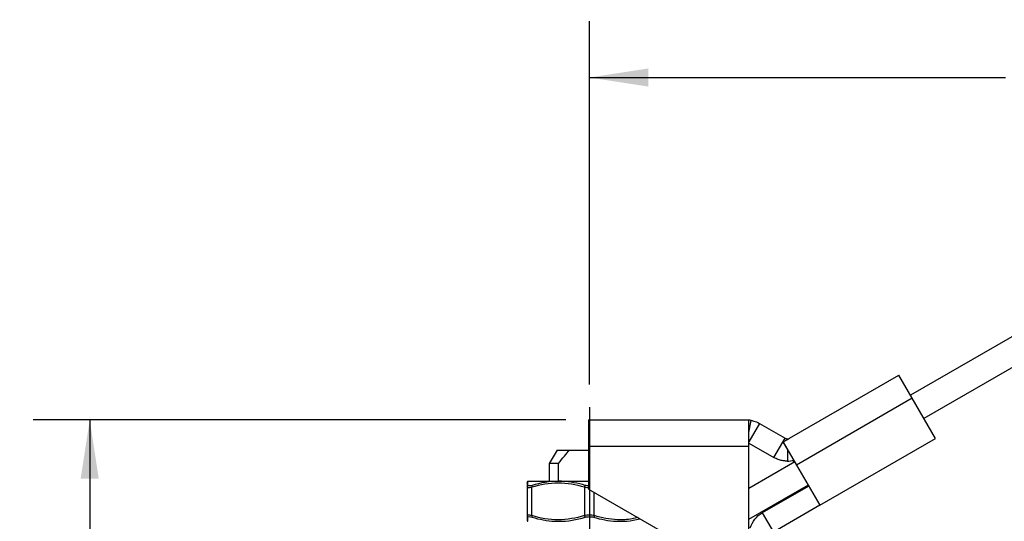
# Model space of a CAD drawing. Header units: inches. Extents: x 0.5 to 21.5, y 0.5 to 16.5.
# Tile 6 of 14: x 2.9 to 7.2, y 9.9 to 12.1. Entities that reach past the tile are written whole.
import ezdxf

# ---------------------------------------------------------------- set-up
doc = ezdxf.new("R2010")
doc.units = ezdxf.units.IN
doc.header["$LTSCALE"] = 2
doc.header["$MEASUREMENT"] = 0
doc.linetypes.add('SLD-Center', pattern=[0.75, 0.6, -0.05, 0.05, -0.05])
doc.linetypes.add('SLD-Solid', pattern=[0])
doc.layers.add('CENTER', color=40, linetype='SLD-Center')
doc.layers.add('DIMENSIONS', color=140, linetype='SLD-Solid', lineweight=25)
doc.styles.add('SLDTEXTSTYLE0', font='TXT', dxfattribs={"width": 0.7})
doc.dimstyles.new('SLDDIMSTYLE1', dxfattribs={"dimtxt": 0.169922, "dimasz": 0.26, "dimexe": 0, "dimexo": 0.0625, "dimgap": 0.04248, "dimtad": 0, "dimtih": 1, "dimtoh": 1, "dimrnd": 1e-09, "dimzin": 12, "dimdsep": 46, "dimtxsty": 'SLDTEXTSTYLE0', "dimsah": 1, "dimcen": 0.09, "dimadec": 0, "dimazin": 3, "dimtfac": 1, "dimtofl": 0, "dimtmove": 0, "dimatfit": 3, "dimfxl": 0, "dimfrac": 2, "dimtolj": 1, "dimtzin": 12, "dimarcsym": 0})

# ---------------------------------------------------------------- blocks, each defined once
blk = doc.blocks.new('_D_2')
at = {"layer": 'DIMENSIONS'}
for p, q in [((5.3744, 10.4637), (5.3744, 12.0711)), ((9.9633, 10.8261), (9.9633, 12.0711)), ((5.3744, 11.8211), (7.2129, 11.8211)), ((7.4431, 11.8211), (7.3861, 11.8211)), ((7.3861, 11.8211), (7.3861, 11.551)), ((8.0894, 11.8211), (8.1465, 11.8211)), ((8.1465, 11.8211), (8.1465, 11.551)), ((9.9633, 11.8211), (8.3196, 11.8211)), ((7.3861, 11.551), (7.4431, 11.551)), ((8.1465, 11.551), (8.0894, 11.551))]:
    blk.add_line(p, q, dxfattribs=at)
for points in [[(5.3744, 11.8211), (5.6344, 11.7811), (5.6344, 11.8611)], [(9.9633, 11.8211), (9.7033, 11.8611), (9.7033, 11.7811)]]:
    blk.add_solid(points, dxfattribs=at)
at = {"layer": 'DIMENSIONS', "char_height": 0.16667, "attachment_point": 1, "style": 'SLDTEXTSTYLE0'}
for s, insert in [('4.59', (7.5138, 12.074)), ('116.6', (7.4431, 11.7659))]:
    blk.add_mtext(s, dxfattribs=dict(at, insert=insert))
blk = doc.blocks.new('_D_3')
at = {"layer": 'DIMENSIONS'}
for p, q in [((5.2706, 10.3071), (2.9161, 10.3071)), ((3.1661, 10.3071), (3.1661, 9.2567)), ((2.9136, 8.9486), (2.8566, 8.9486)), ((2.8566, 8.9486), (2.8566, 8.6785)), ((3.4186, 8.9486), (3.4756, 8.9486)), ((3.4756, 8.9486), (3.4756, 8.6785)), ((2.8566, 8.6785), (2.9136, 8.6785)), ((3.4756, 8.6785), (3.4186, 8.6785)), ((3.1661, 7.5947), (3.1661, 8.6405)), ((4.0545, 7.5947), (2.9161, 7.5947)), ((5.0972, 7.5947), (4.1745, 7.5947))]:
    blk.add_line(p, q, dxfattribs=at)
for points in [[(3.1661, 10.3071), (3.1261, 10.0471), (3.2061, 10.0471)], [(3.1661, 7.5947), (3.2061, 7.8547), (3.1261, 7.8547)]]:
    blk.add_solid(points, dxfattribs=at)
at = {"layer": 'DIMENSIONS', "char_height": 0.16667, "attachment_point": 1, "style": 'SLDTEXTSTYLE0'}
for s, insert in [('2.71', (2.9136, 9.2015)), ('68.9', (2.9136, 8.8933))]:
    blk.add_mtext(s, dxfattribs=dict(at, insert=insert))

msp = doc.modelspace()

# ---------------------------------------------------------------- linework, layer by layer
for p, q in [((7.2822, 10.6984), (6.7936, 10.4162)), ((7.3413, 10.5961), (6.8526, 10.3139)), ((6.2591, 10.2259), (6.7424, 10.5049)), ((6.8014, 10.4026), (6.7424, 10.5049)), ((6.8014, 10.4026), (6.29, 10.1073)), ((6.9042, 10.2245), (6.8014, 10.4026)), ((5.3706, 10.3071), (6.067, 10.3071)), ((5.3706, 10.3071), (5.3706, 10.189)), ((6.067, 10.3071), (6.0793, 10.3071)), ((6.0793, 10.189), (6.0793, 10.3071)), ((6.0793, 10.2512), (6.0899, 10.3049)), ((6.126, 10.2913), (6.0793, 10.2104)), ((6.126, 10.2913), (6.2394, 10.2259)), ((5.3706, 10.189), (5.3706, 10.0012)), ((6.0793, 10.189), (5.3706, 10.189)), ((6.0793, 10.2046), (6.1902, 10.1406)), ((6.0793, 9.892), (6.0793, 10.189)), ((6.1902, 10.1406), (6.2394, 10.2259)), ((6.2306, 10.2094), (6.2493, 10.2202)), ((6.2494, 10.177), (6.2306, 10.2094)), ((6.2314, 10.2088), (6.29, 10.1073)), ((6.2493, 10.2202), (6.2591, 10.2259)), ((6.2493, 10.2232), (6.2493, 10.2202)), ((6.3928, 9.9292), (6.9042, 10.2245)), ((5.2313, 10.1734), (5.1972, 10.1144)), ((5.2313, 10.1734), (5.2868, 10.1734)), ((5.2868, 10.1734), (5.3706, 10.1734)), ((6.2775, 10.1282), (6.2494, 10.177)), ((6.2494, 10.177), (6.2495, 10.1248)), ((5.1972, 10.1144), (5.1972, 10.0356)), ((5.2381, 10.1144), (5.1972, 10.1144)), ((5.2381, 10.0356), (5.2381, 10.1144)), ((6.2821, 10.121), (6.0793, 10.0039)), ((6.2732, 10.1272), (6.2762, 10.1221)), ((6.2762, 10.1221), (6.2798, 10.1242)), ((6.2798, 10.1242), (6.2775, 10.1282)), ((6.29, 10.1073), (6.3928, 9.9292)), ((5.0988, 10.0105), (5.0988, 9.8836)), ((5.1027, 10.0356), (5.2385, 10.0356)), ((5.1204, 9.8836), (5.1204, 10.0105)), ((5.2385, 10.0356), (5.3706, 10.0356)), ((5.3527, 10.0105), (5.3527, 9.8836)), ((6.3412, 10.0187), (6.0773, 9.8663)), ((6.3436, 10.0145), (6.1386, 9.8961)), ((5.3706, 10.0012), (5.7643, 9.7739)), ((5.396, 9.8836), (5.396, 9.9866)), ((6.3928, 9.9292), (6.1878, 9.8109)), ((6.0793, 9.892), (6.0773, 9.892)), ((6.0773, 9.892), (6.0773, 9.4983)), ((6.1386, 9.8961), (6.1878, 9.8109))]:
    msp.add_line(p, q)
for centre, radius, start, end in [((6.067, 10.189), 0.1181, 78.7885, 84.0096), ((6.2492, 10.2429), 0.0197, 270.1213, 300), ((6.2492, 10.2429), 0.1181, 270.1213, 283.8518)]:
    msp.add_arc(centre, radius, start, end)
for points, knots in [([(6.0899, 10.3049), (6.0899, 10.3049), (6.0911, 10.3047), (6.0952, 10.3037), (6.098, 10.303), (6.1084, 10.2999), (6.1172, 10.2964), (6.126, 10.2913)], [0, 0, 0, 0, 0.25, 0.25, 0.5, 0.5, 1, 1, 1, 1]), ([(6.2306, 10.2094), (6.2307, 10.2095), (6.2309, 10.2095), (6.2311, 10.2092), (6.2313, 10.209), (6.2314, 10.2088)], [0, 0, 0, 0, 0.01941287, 0.01941287, 0.03883985, 0.03883985, 0.03883985, 0.03883985]), ([(6.2394, 10.2259), (6.241, 10.2249), (6.2424, 10.2244), (6.2448, 10.2237), (6.2458, 10.2235), (6.2481, 10.2232), (6.249, 10.2232), (6.2493, 10.2232)], [0, 0, 0, 0, 0.25, 0.25, 0.5, 0.5, 1, 1, 1, 1]), ([(6.2495, 10.1248), (6.2488, 10.1248), (6.2478, 10.1248), (6.245, 10.1249), (6.2432, 10.1249), (6.2371, 10.1253), (6.232, 10.1259), (6.2208, 10.1281), (6.2148, 10.1297), (6.2025, 10.1342), (6.1963, 10.1371), (6.1902, 10.1406)], [0, 0, 0, 0, 0.125, 0.125, 0.25, 0.25, 0.5, 0.5, 0.75, 0.75, 1, 1, 1, 1]), ([(6.2762, 10.1221), (6.2773, 10.1227), (6.2783, 10.1232), (6.2802, 10.1233), (6.2809, 10.123), (6.2814, 10.1222)], [0, 0, 0, 0, 0.5, 0.5, 1, 1, 1, 1]), ([(6.2802, 10.1242), (6.2801, 10.1243), (6.2801, 10.1243), (6.2799, 10.1242), (6.2798, 10.1242)], [0, 0, 0, 0, 0.520605, 1, 1, 1, 1]), ([(5.1027, 10.0356), (5.1021, 10.0352), (5.101, 10.0344), (5.0997, 10.0328), (5.0989, 10.0308), (5.0988, 10.0295), (5.0988, 10.0288)], [0, 0, 0, 0, 0.250004, 0.499981, 0.749894, 1, 1, 1, 1]), ([(5.0988, 10.0277), (5.0988, 10.028), (5.0988, 10.0295), (5.0988, 10.0235), (5.0988, 10.0148), (5.0988, 10.0105)], [0, 0, 0, 0, 0.128904, 0.564294, 1, 1, 1, 1]), ([(5.1031, 10.0173), (5.1016, 10.0166), (5.0995, 10.0145), (5.0988, 10.0117), (5.0988, 10.0105)], [0, 0, 0, 0, 0.571429, 1, 1, 1, 1]), ([(5.1211, 10.0173), (5.1205, 10.0166), (5.1199, 10.0145), (5.1201, 10.0117), (5.1204, 10.0105)], [0, 0, 0, 0, 0.571429, 1, 1, 1, 1]), ([(5.1204, 10.0105), (5.1583, 10.0218), (5.1974, 10.0286), (5.2757, 10.0289), (5.3148, 10.0218), (5.3527, 10.0105)], [0, 0, 0, 0, 0.5, 0.5, 1, 1, 1, 1]), ([(5.3564, 10.0173), (5.3235, 10.027), (5.2839, 10.0348), (5.2442, 10.0356), (5.2385, 10.0356)], [0, 0, 0, 0, 0.2952697, 0.3444161, 0.3444161, 0.3444161, 0.3444161]), ([(5.3527, 10.0105), (5.353, 10.0117), (5.354, 10.0145), (5.3555, 10.0166), (5.3564, 10.0173)], [0, 0, 0, 0, 0.428571, 1, 1, 1, 1]), ([(5.3527, 10.0105), (5.3561, 10.0098), (5.3618, 10.0086), (5.3681, 10.0084), (5.3706, 10.0083)], [0, 0, 0, 0, 0.607162, 1, 1, 1, 1]), ([(5.3706, 10.0151), (5.3687, 10.0152), (5.3637, 10.0154), (5.3592, 10.0166), (5.3564, 10.0173)], [0, 0, 0, 0, 0.375366, 1, 1, 1, 1]), ([(5.0988, 9.8836), (5.0988, 9.8824), (5.0995, 9.8796), (5.1016, 9.8775), (5.1031, 9.8768)], [0, 0, 0, 0, 0.428571, 1, 1, 1, 1]), ([(5.0988, 9.8836), (5.0988, 9.8778), (5.0988, 9.8673), (5.0988, 9.8666), (5.0988, 9.8663)], [0, 0, 0, 0, 0.55415, 1, 1, 1, 1]), ([(5.1204, 9.8836), (5.1201, 9.8824), (5.1199, 9.8796), (5.1205, 9.8775), (5.1211, 9.8768)], [0, 0, 0, 0, 0.428571, 1, 1, 1, 1]), ([(5.3527, 9.8836), (5.3148, 9.8723), (5.2757, 9.8655), (5.1974, 9.8652), (5.1583, 9.8723), (5.1204, 9.8836)], [0, 0, 0, 0, 0.5, 0.5, 1, 1, 1, 1]), ([(5.3527, 9.8836), (5.353, 9.8824), (5.354, 9.8796), (5.3555, 9.8775), (5.3564, 9.8768)], [0, 0, 0, 0, 0.428571, 1, 1, 1, 1]), ([(5.396, 9.8836), (5.3957, 9.8824), (5.3948, 9.8796), (5.3932, 9.8775), (5.3923, 9.8768)], [0, 0, 0, 0, 0.428571, 1, 1, 1, 1]), ([(5.5894, 9.8749), (5.5808, 9.8728), (5.5508, 9.8655), (5.5026, 9.864), (5.4464, 9.87), (5.4128, 9.8791), (5.396, 9.8836)], [0, 0, 0, 0, 0.134183, 0.470611, 0.735124, 1, 1, 1, 1]), ([(6.085, 9.8293), (6.0894, 9.8433), (6.0964, 9.8563), (6.1147, 9.8792), (6.1259, 9.8888), (6.1386, 9.8961)], [0, 0, 0, 0, 0.1171489, 0.1171489, 0.2342978, 0.2342978, 0.2342978, 0.2342978]), ([(5.0988, 9.8653), (5.0988, 9.8646), (5.0989, 9.8632), (5.0997, 9.8613), (5.101, 9.8597), (5.1021, 9.8589), (5.1027, 9.8585)], [0, 0, 0, 0, 0.2501059, 0.5000185, 0.749996, 1, 1, 1, 1]), ([(5.1211, 9.8768), (5.1538, 9.8671), (5.1932, 9.8593), (5.2328, 9.8585), (5.2385, 9.8585)], [0, 0, 0, 0, 0.2952694, 0.3445527, 0.3445527, 0.3445527, 0.3445527]), ([(5.3923, 9.8768), (5.4252, 9.8671), (5.4648, 9.8593), (5.5045, 9.8585), (5.5102, 9.8585)], [0, 0, 0, 0, 0.2952694, 0.3445527, 0.3445527, 0.3445527, 0.3445527]), ([(5.5102, 9.8585), (5.5297, 9.8591), (5.5593, 9.86), (5.5882, 9.8674), (5.598, 9.8699)], [0, 0, 0, 0, 0.657892, 1, 1, 1, 1])]:
    msp.add_open_spline(points, degree=3, knots=knots)
for points in [[(5.2381, 10.1144), (5.2563, 10.1386), (5.2721, 10.1578), (5.2868, 10.1734)], [(5.0988, 10.0105), (5.0988, 10.0089), (5.1027, 10.0072), (5.114, 10.0089), (5.1204, 10.0105)], [(5.1031, 10.0173), (5.1029, 10.0286), (5.1027, 10.0355), (5.1027, 10.0356)], [(5.1211, 10.0173), (5.1158, 10.0158), (5.1065, 10.014), (5.1031, 10.0158), (5.1031, 10.0173)], [(5.2385, 10.0356), (5.1988, 10.0355), (5.1593, 10.0286), (5.1211, 10.0173)], [(5.1204, 9.8836), (5.114, 9.8852), (5.1027, 9.8869), (5.0988, 9.8852), (5.0988, 9.8836)], [(5.1031, 9.8768), (5.1031, 9.8783), (5.1065, 9.8801), (5.1158, 9.8783), (5.1211, 9.8768)], [(5.396, 9.8836), (5.3896, 9.8852), (5.3743, 9.8869), (5.3591, 9.8852), (5.3527, 9.8836)], [(5.3564, 9.8768), (5.3617, 9.8783), (5.3743, 9.8801), (5.387, 9.8783), (5.3923, 9.8768)], [(5.1027, 9.8585), (5.1027, 9.8586), (5.1029, 9.8655), (5.1031, 9.8768)], [(5.2385, 9.8585), (5.2782, 9.8586), (5.318, 9.8655), (5.3564, 9.8768)]]:
    msp.add_open_spline(points, degree=3)
at = {"layer": 'CENTER'}
msp.add_line((5.3744, 10.3637), (5.3744, 7.4452), dxfattribs=at)

# ---------------------------------------------------------------- dimensions: what is measured, and where the dimension line sits
at = {"layer": 'DIMENSIONS'}
dim = msp.add_linear_dim(base=(9.9633, 11.8211), p1=(5.3744, 10.3637), p2=(9.9633, 10.7261), dimstyle='SLDDIMSTYLE1', dxfattribs=at)
dim.commit()
dim.dimension.update_dxf_attribs({"geometry": '_D_2', "text_midpoint": (7.7663, 11.8211), "dimtype": 160})
dim = msp.add_linear_dim(base=(3.1661, 7.5947), p1=(5.3706, 10.3071), p2=(5.1972, 7.5947), angle=90, dimstyle='SLDDIMSTYLE1', dxfattribs=at)
dim.commit()
dim.dimension.update_dxf_attribs({"geometry": '_D_3', "text_midpoint": (3.1661, 8.9486), "dimtype": 160})

doc.saveas('drawing.dxf')
